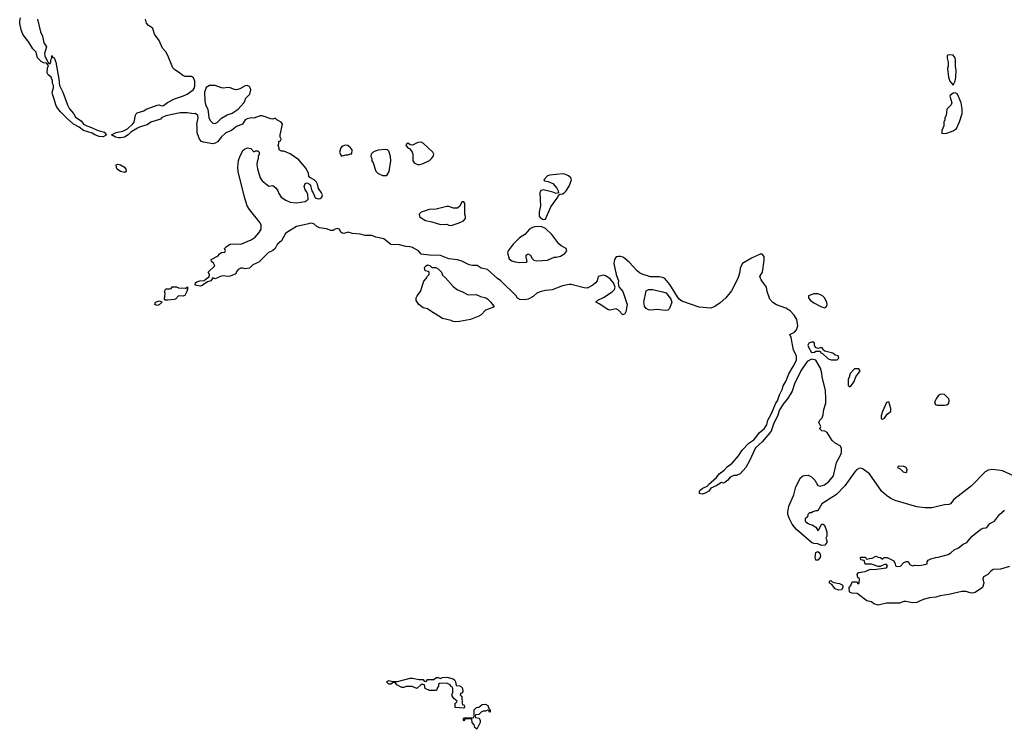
# Model space of a CAD drawing. Header units: inches. Extents: x 2347120 to 2490770, y 707513 to 877705.
# Tile 70 of 132: x 2404009 to 2413187, y 812428 to 819045. Entities that reach past the tile are written whole.
import ezdxf

# ---------------------------------------------------------------- set-up
doc = ezdxf.new("R2010")
doc.units = ezdxf.units.IN
doc.header["$MEASUREMENT"] = 0
doc.layers.add('C4801', color=7, linetype='Continuous')
doc.layers.add('C4811', color=7, linetype='Continuous')

msp = doc.modelspace()

# ---------------------------------------------------------------- linework, layer by layer
at = {"layer": 'C4801', "color": 5, "elevation": 60}
for points in [[(2404174, 819050), (2404204, 818930), (2404222.8, 818890), (2404234.8, 818830), (2404258, 818790), (2404240.4, 818730), (2404244.4, 818704.4), (2404278, 818638), (2404290, 818634), (2404298, 818650), (2404298, 818670), (2404308.7, 818690), (2404310, 818712), (2404314, 818694), (2404331.3, 818690), (2404344.7, 818650), (2404374.8, 818490), (2404381, 818430), (2404410.8, 818370), (2404454.8, 818250), (2404474.4, 818214.4), (2404510, 818171.3), (2404530, 818136), (2404581.4, 818101.4), (2404604.7, 818070), (2404633.4, 818053.4), (2404678.7, 818038.7), (2404730, 818013.4), (2404795.3, 817995.3), (2404818, 817970), (2404810, 817965.2), (2404787.7, 817952.3), (2404750, 817955.1), (2404710, 817969.7), (2404685.4, 817985.4), (2404603.7, 818010), (2404562.8, 818042.8), (2404510, 818071.5), (2404450, 818124), (2404390, 818184.7), (2404354.3, 818230), (2404344.4, 818250), (2404334.3, 818294.3), (2404314.5, 818350), (2404312.3, 818370), (2404325.2, 818410), (2404325.2, 818430), (2404314, 818450), (2404314, 818474), (2404302, 818510), (2404275.3, 818530), (2404265.2, 818550), (2404268.9, 818591.1), (2404278, 818618), (2404258, 818638), (2404230, 818641.2), (2404210, 818655.1), (2404175.1, 818690), (2404162, 818742), (2404130, 818774), (2404095.1, 818835.1), (2404049.4, 818890), (2404037.2, 818910), (2404022.7, 818950), (2404009, 819010), (2404009, 819030), (2404018, 819062)], [(2410000, 816640), (2409970, 816646.8), (2409890, 816646.6), (2409811.2, 816671.2), (2409785.6, 816685.6), (2409764.4, 816704.4), (2409690, 816782.4), (2409650, 816816.4), (2409630, 816829.8), (2409610, 816835.3), (2409590, 816837.7), (2409570, 816833), (2409553.4, 816810), (2409548.1, 816770), (2409570.2, 816670), (2409590.3, 816610), (2409587.1, 816587.1), (2409593, 816553), (2409630.2, 816510.2), (2409670.7, 816390), (2409659.9, 816320.1), (2409650, 816302), (2409630, 816294), (2409590, 816335.3), (2409570, 816348.7), (2409510, 816337.2), (2409490, 816342.7), (2409410, 816395.3), (2409378, 816410), (2409398, 816430), (2409450, 816454.8), (2409532, 816508), (2409553.2, 816530), (2409559, 816550), (2409542.7, 816590), (2409509.2, 816630), (2409470, 816656), (2409450, 816661.2), (2409402, 816650), (2409391, 816610), (2409376, 816590), (2409350, 816569.2), (2409297.5, 816542.5), (2409270, 816543.7), (2409150, 816576), (2409130, 816575.1), (2409070, 816562.7), (2408972.8, 816527.2), (2408910, 816519.3), (2408870, 816509.2), (2408830, 816493.2), (2408796.7, 816463.3), (2408750, 816439.3), (2408710, 816433.2), (2408670, 816435.3), (2408648.9, 816448.9), (2408635.3, 816470), (2408494, 816610), (2408462, 816630), (2408370, 816714), (2408310, 816729.2), (2408272.5, 816752.5), (2408230, 816752.7), (2408198.6, 816758.6), (2408130, 816794.5), (2408090, 816806.6), (2408010, 816816), (2407930, 816846.6), (2407830, 816849.2), (2407750, 816858), (2407725.2, 816890), (2407670, 816919.5), (2407650, 816926.6), (2407609.6, 816929.6), (2407550, 816946.6), (2407470, 816948.7), (2407402, 817002), (2407330, 817016.3), (2407290, 817033), (2407230, 817031.8), (2407183.3, 817043.3), (2407110, 817049.6), (2407070, 817063.7), (2407030, 817052.3), (2407014.8, 817054.8), (2407003, 817063), (2406990.7, 817090.7), (2406970, 817097.4), (2406950, 817092.6), (2406930, 817078.7), (2406910, 817080.5), (2406870, 817094.3), (2406804.8, 817104.8), (2406777.3, 817117.3), (2406750, 817139.8), (2406730, 817146), (2406710, 817145.7), (2406690, 817137.4), (2406590, 817115.1), (2406499.9, 817060.1), (2406488, 817050), (2406450, 816984), (2406410, 816948.7), (2406391, 816910), (2406370, 816892.3), (2406327.2, 816872.8), (2406236.7, 816783.3), (2406182, 816758), (2406150, 816729.3), (2406110, 816721.2), (2406090, 816729.3), (2406070, 816729.3), (2406044.4, 816715.6), (2406026, 816690), (2406023.6, 816676.4), (2405970, 816652.7), (2405950, 816649.2), (2405904.5, 816655.5), (2405886.4, 816653.6), (2405830, 816628.7), (2405810, 816638), (2405790.8, 816609.2), (2405761, 816599), (2405710, 816565.2), (2405690, 816561.2), (2405646, 816570), (2405648, 816590), (2405660.2, 816599.8), (2405688.9, 816611.1), (2405728.7, 816611.3), (2405749.1, 816630.9), (2405774.6, 816645.4), (2405778, 816670), (2405766, 816690), (2405828, 816750), (2405814.6, 816774.6), (2405798, 816790), (2405795.3, 816810), (2405857.5, 816842.5), (2405870, 816862), (2405890, 816874), (2405922, 816878), (2405926, 816890), (2405918, 816910), (2405935.3, 816930), (2405970.5, 816950.5), (2406010, 816955.5), (2406070, 816951), (2406167, 816993), (2406202.5, 817017.5), (2406241.2, 817058.8), (2406260.9, 817090), (2406259.6, 817130), (2406249.6, 817150), (2406150, 817273.6), (2406129.9, 817309.9), (2406104.5, 817390), (2406046.2, 817630), (2406043.9, 817670), (2406050, 817731), (2406064.2, 817775.8), (2406092.9, 817827.1), (2406103.2, 817836.8), (2406131.1, 817851.1), (2406162, 817842), (2406190, 817814), (2406210, 817822), (2406230, 817822), (2406242, 817810), (2406242, 817790), (2406232, 817770), (2406231.1, 817748.9), (2406222, 817718), (2406221, 817690), (2406226.8, 817653.2), (2406250.7, 817570), (2406270, 817542.8), (2406330, 817492), (2406370, 817498), (2406398, 817478), (2406416, 817450), (2406423.5, 817423.5), (2406446, 817390), (2406490, 817360.7), (2406530, 817344), (2406590, 817337.3), (2406669.3, 817350.7), (2406690, 817361), (2406699, 817370), (2406694.6, 817414.6), (2406683.1, 817443.1), (2406670, 817458), (2406659.3, 817490), (2406670, 817518), (2406690, 817524.7), (2406710, 817512), (2406718.5, 817498.5), (2406731, 817450), (2406744.7, 817430), (2406763.8, 817383.8), (2406790, 817373.4), (2406810, 817378), (2406826, 817390), (2406831.8, 817410), (2406822.9, 817430), (2406794.5, 817470), (2406786, 817510), (2406776, 817530), (2406754, 817550), (2406713.2, 817573.2), (2406705.6, 817585.6), (2406701.2, 817610), (2406678, 817658), (2406610, 817739), (2406530, 817795.3), (2406470, 817818), (2406450, 817818), (2406428, 817830), (2406427.3, 817847.3), (2406418, 817870), (2406426, 817890), (2406426, 817910), (2406442, 817918), (2406446, 817930), (2406438, 817950), (2406438, 817970), (2406458, 818070), (2406446, 818090), (2406406, 818110), (2406390, 818126), (2406370, 818118), (2406350, 818119), (2406270, 818149.2), (2406250.9, 818149.1), (2406190, 818125.2), (2406170, 818129), (2406130, 818119.3), (2406111.3, 818110), (2406084.7, 818070), (2406031.1, 818048.9), (2405982, 818010), (2405930, 817989.2), (2405890, 817952.3), (2405854.2, 817905.8), (2405830, 817892.3), (2405810, 817888.4), (2405721.5, 817901.5), (2405703.7, 817910), (2405685.1, 817930), (2405664.5, 817990), (2405664.5, 818050), (2405659.5, 818070), (2405674, 818130), (2405669.2, 818150), (2405649.3, 818169.3), (2405633, 818167), (2405570, 818175.9), (2405503.6, 818176.4), (2405370.4, 818149.6), (2405330.8, 818130), (2405322.8, 818117.2), (2405230, 818089.4), (2405195.9, 818064.1), (2405133.4, 818046.6), (2405105.8, 818034.2), (2405044.2, 817995.8), (2405019.3, 817970), (2404986, 817950), (2404950, 817942.6), (2404930, 817943.5), (2404902, 817950), (2404866, 817970), (2404907.3, 817992.7), (2404970, 818004.9), (2405013.3, 818026.7), (2405061.2, 818070), (2405077, 818090), (2405090, 818154), (2405094, 818166), (2405105.2, 818174.8), (2405165.2, 818194.8), (2405188, 818210), (2405230, 818227.3), (2405290, 818246.8), (2405310, 818250.8), (2405330, 818242.8), (2405350, 818244.9), (2405386.2, 818273.8), (2405452.3, 818307.7), (2405525.2, 818330), (2405570, 818349), (2405625.4, 818390), (2405637.1, 818410), (2405641.6, 818430), (2405641.4, 818470), (2405630, 818501.6), (2405610, 818514.3), (2405550, 818515.1), (2405530, 818523), (2405490, 818556.1), (2405456.3, 818576.3), (2405436.8, 818596.8), (2405390, 818711.6), (2405370, 818744.7), (2405340.3, 818780.3), (2405310, 818849.3), (2405267, 818910), (2405250, 818961.2), (2405244.5, 818970), (2405210.8, 818990.8), (2405190.9, 819010.9), (2405181, 819050)], [(2410000, 816335.5), (2409950, 816341.6), (2409890, 816337.4), (2409870, 816340.5), (2409850, 816353), (2409834.4, 816374.4), (2409827.2, 816410), (2409850, 816514.9), (2409870, 816527.4), (2409910, 816529), (2410000, 816505.7)]]:
    msp.add_lwpolyline(points, dxfattribs=at)
for points in [[(2405810, 818432.3), (2405777.3, 818430), (2405748.4, 818411.6), (2405731.5, 818370), (2405734, 818290), (2405741.6, 818250), (2405763.7, 818210), (2405771.8, 818131.8), (2405783.4, 818103.4), (2405810, 818078.8), (2405830, 818077.3), (2405850, 818086.8), (2405890, 818126.8), (2405943.3, 818156.7), (2405990, 818172.4), (2406044.2, 818210), (2406097, 818270), (2406109.2, 818290), (2406114, 818310), (2406153.3, 818350), (2406163.6, 818390), (2406158.4, 818410), (2406150, 818420.9), (2406130.9, 818430.9), (2406110, 818427.8), (2406060.4, 818399.6), (2406030, 818391.5), (2406010, 818392.3), (2405970, 818409.8), (2405950, 818413.6), (2405910, 818407.3), (2405890, 818409.7), (2405830.2, 818429.8)], [(2407050, 817876), (2407014.4, 817865.6), (2407001, 817850), (2406991.3, 817810), (2407002, 817782), (2407010, 817772), (2407050, 817784.7), (2407070, 817784.7), (2407094, 817794), (2407106, 817794), (2407108.7, 817830), (2407094, 817850), (2407068, 817870)], [(2407750, 817902), (2407719.1, 817900.9), (2407670, 817874), (2407650, 817879), (2407630, 817892.3), (2407615.3, 817884.7), (2407608.2, 817870), (2407610, 817867.3), (2407630, 817847.7), (2407644, 817844), (2407667.3, 817810), (2407673.4, 817790), (2407674.8, 817730), (2407684.7, 817710), (2407710, 817696), (2407730, 817691), (2407770, 817704.7), (2407830, 817731), (2407849, 817750), (2407864, 817770), (2407869, 817790), (2407859, 817810), (2407772.3, 817890)], [(2407415.1, 817835.1), (2407350, 817829.3), (2407321.1, 817818.9), (2407304.7, 817810), (2407284.7, 817790), (2407282, 817770), (2407291.3, 817750), (2407292, 817730), (2407304.7, 817710), (2407330, 817632), (2407350, 817611.3), (2407390, 817591.3), (2407430, 817592), (2407451.9, 817628.1), (2407469.2, 817730), (2407466, 817770), (2407450, 817818), (2407438, 817830)], [(2404990, 817619), (2404949.2, 817629.2), (2404918, 817650), (2404910, 817666), (2404908.9, 817691.1), (2404924, 817696), (2404948.9, 817691.1), (2404984.7, 817670), (2404998.8, 817650), (2405001, 817630)], [(2409070, 817606.9), (2408950, 817596.4), (2408930, 817587.6), (2408893.4, 817550), (2408900.7, 817540.7), (2408935.1, 817535.1), (2408978.7, 817518.7), (2409014.9, 817474.9), (2409027.4, 817450), (2409031.3, 817428.7), (2409010, 817424.7), (2408977.3, 817437.3), (2408890, 817459.1), (2408867.9, 817452.1), (2408857.7, 817430), (2408864, 817310), (2408850.6, 817250), (2408850, 817214), (2408861.1, 817201.1), (2408890, 817182.8), (2408910, 817186), (2408961.2, 817298.8), (2409025.7, 817390), (2409032.5, 817407.5), (2409042.9, 817417.1), (2409070, 817420.2), (2409083, 817430), (2409101.7, 817450), (2409130, 817493.4), (2409151.1, 817550), (2409146, 817570), (2409124.5, 817590), (2409090, 817604)], [(2408150, 817346), (2408130, 817346), (2408112.7, 817307.3), (2408090, 817286), (2408052.7, 817287.3), (2408010, 817302), (2407990, 817302), (2407890, 817277), (2407826, 817274), (2407752, 817250), (2407731.3, 817230), (2407736, 817210), (2407750, 817196), (2407792.8, 817172.8), (2407850, 817161.3), (2407930, 817136.3), (2407990, 817138), (2408010, 817127.3), (2408030, 817126.8), (2408106, 817150), (2408146, 817170), (2408166, 817190), (2408166, 817210), (2408158, 817230), (2408158, 817330)], [(2408870, 817116), (2408810, 817112.7), (2408790, 817107.3), (2408760.5, 817090), (2408717.2, 817042.8), (2408668.4, 817010), (2408610, 816952), (2408562.8, 816890), (2408556, 816870), (2408570, 816814), (2408596.9, 816796.9), (2408626.4, 816786.4), (2408670, 816781), (2408730, 816784.7), (2408738, 816790), (2408729, 816829), (2408729.2, 816850), (2408750, 816860.7), (2408770.5, 816850.5), (2408782, 816822), (2408802.8, 816802.8), (2408830, 816796), (2408930, 816801), (2408989.5, 816830.5), (2409010, 816830.8), (2409050, 816841), (2409090, 816866), (2409109, 816890), (2409104, 816910), (2409057, 816937), (2409035.4, 816955.4), (2408970, 817040.5), (2408910, 817098)], [(2408190, 816478), (2408263.6, 816483.6), (2408303.6, 816463.6), (2408354, 816450), (2408370, 816442), (2408402, 816410), (2408411.6, 816391.6), (2408432, 816370), (2408419.6, 816360.4), (2408350, 816335.3), (2408310, 816294), (2408290, 816281.2), (2408212, 816250), (2408110, 816229.5), (2408070, 816226), (2408050, 816229.3), (2408030, 816239), (2407950, 816259), (2407883.2, 816303.2), (2407850, 816319.3), (2407810, 816349.2), (2407770, 816359), (2407729, 816390), (2407705.6, 816425.6), (2407704, 816450), (2407713.2, 816470), (2407744, 816510), (2407774.6, 816605.4), (2407798, 816630), (2407810, 816654), (2407826, 816670), (2407826, 816690), (2407816.4, 816696.4), (2407790, 816702), (2407781.2, 816730), (2407790, 816744.7), (2407810, 816758), (2407832.7, 816752.7), (2407850, 816734), (2407887.3, 816732.7), (2407910, 816722), (2407942, 816690), (2407950, 816662), (2407978, 816638), (2408050, 816558), (2408090, 816524.7), (2408130.7, 816510.7)], [(2405550, 816542), (2405558, 816542), (2405572.7, 816552.7), (2405572.7, 816532.7), (2405566, 816510), (2405547.1, 816472.9), (2405530, 816465.2), (2405490, 816468.7), (2405459.9, 816440.1), (2405450, 816436), (2405390, 816429.3), (2405366, 816430), (2405360.2, 816440.2), (2405364, 816490), (2405358, 816510), (2405370, 816534), (2405410, 816534), (2405422, 816538), (2405430, 816554), (2405470, 816554), (2405490, 816544.7)], [(2405290, 816380.9), (2405269.6, 816389.6), (2405274, 816410), (2405310, 816422), (2405335.3, 816415.3), (2405336, 816410), (2405310, 816384.5)], [(2408150, 812626), (2408068, 812630), (2408068, 812672), (2408082, 812678), (2408086, 812690), (2408056.4, 812716.4), (2408040.4, 812740.4), (2408038, 812750), (2408046, 812770), (2408046, 812810), (2408042, 812822), (2408027.3, 812827.3), (2408022, 812842), (2407990, 812858), (2407923.6, 812856.4), (2407914, 812850), (2407914, 812830), (2407903.6, 812816.4), (2407894, 812790), (2407830, 812788.7), (2407788.9, 812808.9), (2407782, 812842), (2407770, 812846), (2407750, 812846), (2407710, 812808), (2407668.4, 812828.4), (2407611.6, 812828.4), (2407590, 812818), (2407570, 812818), (2407523.1, 812843.1), (2407510, 812866), (2407490, 812866), (2407470, 812848), (2407450, 812848), (2407428.7, 812870), (2407450, 812882), (2407486, 812874), (2407530, 812874), (2407650, 812904.7), (2407670, 812904.7), (2407730, 812892), (2407770, 812892), (2407778, 812878), (2407790, 812874), (2407802, 812878), (2407810, 812892), (2407870, 812894), (2407890, 812911.3), (2407910, 812911), (2407930, 812902), (2407949.3, 812910.7), (2407990, 812914), (2408050, 812898), (2408062, 812890), (2408072, 812870), (2408078, 812838), (2408110, 812834), (2408130, 812822), (2408138, 812810), (2408139.6, 812780.4), (2408130, 812766), (2408118, 812762), (2408114, 812750), (2408131.6, 812731.6), (2408134, 812670), (2408138, 812658), (2408151.6, 812651.6), (2408154, 812630)], [(2408390, 812588), (2408382, 812602), (2408370, 812606), (2408350, 812598), (2408330, 812598), (2408314, 812590), (2408290, 812566), (2408258, 812562), (2408254, 812550), (2408258, 812538), (2408292.7, 812532.7), (2408302, 812510), (2408302, 812490), (2408270, 812428), (2408250, 812446), (2408246, 812470), (2408226, 812490), (2408222, 812522), (2408210, 812526), (2408170, 812526), (2408158, 812522), (2408150, 812506), (2408146, 812510), (2408146, 812530), (2408150, 812534), (2408230, 812534), (2408242, 812538), (2408246, 812550), (2408246, 812610), (2408267.3, 812632.7), (2408290, 812634), (2408320.4, 812659.6), (2408350, 812662), (2408371.3, 812650), (2408382, 812622), (2408394, 812610), (2408394, 812590)]]:
    msp.add_lwpolyline(points, close=True, dxfattribs=at)
at = {"layer": 'C4811', "color": 5, "elevation": 60}
for points in [[(2412670, 818718), (2412654, 818710), (2412654, 818686), (2412664.7, 818650), (2412664.7, 818610), (2412658, 818590), (2412666, 818510), (2412678, 818470), (2412710, 818434), (2412728.7, 818470), (2412735.6, 818510), (2412738.4, 818570), (2412732.5, 818612.5), (2412732.3, 818670), (2412728.7, 818690), (2412710, 818713.2)], [(2412730, 818362), (2412710, 818358), (2412681, 818339), (2412678, 818330), (2412698, 818270), (2412691.3, 818250), (2412650.9, 818209.1), (2412644.7, 818150), (2412632, 818130), (2412632, 818110), (2412624.7, 818090), (2412623.6, 818056.4), (2412604.7, 818010), (2412604.7, 817984.7), (2412650, 817986.8), (2412710, 818007.3), (2412741.2, 818030), (2412770, 818092), (2412794.5, 818170), (2412794.8, 818214.8), (2412784, 818270), (2412750, 818348.7)], [(2411450, 816487.8), (2411412.8, 816487.2), (2411361, 816470), (2411361, 816450), (2411376, 816430), (2411410, 816404), (2411478, 816370), (2411510, 816359.1), (2411530, 816371.3), (2411534.7, 816390), (2411532.4, 816410), (2411511.1, 816450), (2411490, 816473.7)], [(2411390, 816039), (2411366, 816030), (2411356, 816010), (2411361, 815990), (2411390, 815942), (2411416.4, 815943.6), (2411430, 815954), (2411470, 815954), (2411478, 815938), (2411492.7, 815932.7), (2411543.6, 815883.6), (2411572.7, 815872.7), (2411630, 815874), (2411646, 815890), (2411638, 815910), (2411610, 815918), (2411590, 815934), (2411514, 815954), (2411502, 815962), (2411490, 815986), (2411470, 815986), (2411450, 815978), (2411427.3, 815987.3), (2411418, 816010), (2411418, 816030), (2411410, 816038)], [(2411830, 815788), (2411790, 815788), (2411750, 815746), (2411742, 815710), (2411732, 815690), (2411732.7, 815632.7), (2411750, 815622), (2411770, 815642), (2411788, 815670), (2411804, 815716), (2411842, 815770)], [(2412610, 815554.3), (2412590, 815551.2), (2412570, 815536.2), (2412552.2, 815510), (2412541.1, 815490), (2412537.6, 815470), (2412550, 815454.9), (2412564.7, 815450), (2412630, 815449.2), (2412650, 815454), (2412669.6, 815470), (2412673.3, 815490), (2412669.6, 815510), (2412630, 815549.6)], [(2412110, 815482), (2412090, 815474), (2412050.7, 815390), (2412038.8, 815350), (2412038, 815330), (2412043.5, 815323.5), (2412050, 815321), (2412070, 815328), (2412093.7, 815366.3), (2412129.4, 815390.6), (2412130, 815418)], [(2412198, 814882), (2412192, 814870), (2412216.8, 814856.8), (2412244.7, 814830), (2412270, 814824), (2412277.2, 814830), (2412280.9, 814850), (2412270, 814871.8), (2412250, 814878.4)], [(2411430, 814003.7), (2411422.4, 814030), (2411430, 814078), (2411450, 814086), (2411466, 814070), (2411473.4, 814050), (2411470.4, 814029.6), (2411450, 814003.7)], [(2411645.2, 813725.2), (2411610, 813739), (2411579.3, 813779.3), (2411558, 813790), (2411558, 813810), (2411570, 813814.8), (2411582.8, 813802.8), (2411597.3, 813797.3), (2411650, 813787.7), (2411675.9, 813775.9), (2411681, 813770), (2411682.8, 813750), (2411670, 813729.2)]]:
    msp.add_lwpolyline(points, close=True, dxfattribs=at)
for points in [[(2413271.8, 814791.8), (2413170, 814836.9), (2413130, 814845.1), (2413070.4, 814849.6), (2413036.7, 814843.3), (2413010, 814829.4), (2412881.4, 814698.6), (2412716.3, 814570), (2412684.7, 814530), (2412670, 814523.7), (2412630, 814520.7), (2412510, 814494), (2412446.6, 814493.4), (2412370, 814501.6), (2412170, 814562.3), (2412130, 814580.4), (2412089, 814609), (2412046.6, 814646.6), (2411930, 814809.6), (2411870, 814854.5), (2411850, 814862), (2411830, 814858.4), (2411810, 814847), (2411794.9, 814830), (2411700.8, 814699.2), (2411621.4, 814618.6), (2411484.7, 814530), (2411450, 814466), (2411430, 814466), (2411403.6, 814456.4), (2411390, 814446), (2411370, 814446), (2411354, 814430), (2411352, 814410), (2411332, 814390), (2411332, 814370), (2411352, 814350), (2411370, 814341), (2411396, 814336), (2411419.8, 814319.8), (2411431.3, 814311.3), (2411450, 814282), (2411455.3, 814284.7), (2411483.1, 814336.9), (2411490, 814342), (2411499.6, 814339.6), (2411511.6, 814331.6), (2411531.3, 814270), (2411531.3, 814230), (2411524.7, 814210), (2411532, 814190), (2411532, 814170), (2411515.3, 814144.7), (2411483.1, 814143.1), (2411450, 814158), (2411410, 814161.2), (2411390, 814169.3), (2411250, 814291.8), (2411230, 814312), (2411210, 814342), (2411183.5, 814390), (2411169.7, 814430), (2411168.5, 814451.5), (2411179.7, 814510), (2411225.4, 814614.6), (2411243.7, 814690), (2411287.9, 814772.1), (2411309.6, 814790.4), (2411323.9, 814796.1), (2411357.6, 814797.6), (2411390, 814780.7), (2411421, 814750), (2411450, 814702), (2411470, 814696), (2411510, 814707.3), (2411550, 814737.3), (2411595.6, 814790), (2411623.7, 814916.3), (2411664, 814990), (2411669, 815010), (2411668.7, 815048.7), (2411658, 815070), (2411610, 815095.3), (2411582, 815122), (2411536.5, 815196.5), (2411512.7, 815207.3), (2411486, 815210), (2411466, 815230), (2411478, 815250), (2411458, 815290), (2411468.7, 815310), (2411489.1, 815330.9), (2411499.3, 815360.7), (2411505.2, 815410), (2411522, 815470), (2411524.5, 815510), (2411519.5, 815590), (2411489.5, 815710), (2411486, 815750), (2411474, 815794), (2411428.7, 815868.7), (2411390, 815879), (2411350, 815856), (2411288.9, 815771.1), (2411230.6, 815650), (2411210, 815581.2), (2411167.3, 815510), (2411132, 815468), (2411092.9, 815407.1), (2411071.4, 815348.6), (2411038.4, 815281.6), (2411012.3, 815207.7), (2410930.8, 815110), (2410866.2, 815053.8), (2410810.8, 814930), (2410778, 814870), (2410724.7, 814810), (2410690, 814793.2), (2410666.4, 814793.6), (2410630, 814778), (2410611.3, 814750), (2410582, 814730), (2410570, 814724), (2410550, 814728.7), (2410501.4, 814698.6), (2410450, 814678), (2410431.3, 814650), (2410398, 814630), (2410370, 814622), (2410346.6, 814626.6), (2410345.2, 814645.2), (2410350, 814656), (2410370, 814674), (2410423.1, 814696.9), (2410429, 814710), (2410502.9, 814777.1), (2410529.7, 814810.3), (2410576.2, 814843.8), (2410603.3, 814876.7), (2410648.7, 814910), (2410710, 814978), (2410744, 815030), (2410804.1, 815095.9), (2410852, 815128), (2410872, 815148), (2410905.1, 815194.9), (2410948.7, 815230), (2410972.9, 815267.1), (2410984, 815310), (2411014.2, 815365.8), (2411058, 815470), (2411072.3, 815490), (2411092.1, 815547.9), (2411118.6, 815601.4), (2411125.2, 815630), (2411149, 815670), (2411177.5, 815742.5), (2411219.3, 815810), (2411249.3, 815870), (2411249.2, 815910), (2411223.2, 815963.2), (2411200.4, 816080.4), (2411188, 816110), (2411230, 816132), (2411250, 816154), (2411262, 816190), (2411254, 816250), (2411228.7, 816290), (2411190, 816328.7), (2411150, 816354), (2411064.7, 816384.7), (2411030, 816408), (2411000.2, 816440.2), (2410975.3, 816510), (2410968.7, 816550), (2410920.2, 816620.2), (2410908, 816650), (2410934, 816690), (2410950, 816802), (2410950, 816837.2), (2410930, 816857.6), (2410910, 816856.9), (2410830, 816822), (2410747.7, 816770), (2410726, 816730), (2410722.8, 816690), (2410702, 816630), (2410643.7, 816516.3), (2410590.1, 816449.9), (2410537, 816403), (2410490, 816368.8), (2410450, 816355.5), (2410343.7, 816363.7), (2410180.1, 816420.1), (2410157.5, 816437.5), (2410140, 816460), (2410070, 816576.3), (2410023, 816630), (2410010, 816637.8), (2410000, 816640)], [(2410000, 816505.7), (2410036.3, 816496.3), (2410078.7, 816438.7), (2410086.3, 816410), (2410067.2, 816352.8), (2410050, 816335.1), (2410030, 816331.8), (2410000, 816335.5)], [(2413234.4, 813945.6), (2413150, 813921.2), (2413082.8, 813917.2), (2413059.6, 813900.4), (2413032, 813870), (2412992, 813850), (2412986, 813830), (2412996, 813790), (2412984.7, 813750), (2412916.3, 813703.7), (2412890, 813697.2), (2412870, 813699), (2412830, 813712.7), (2412790, 813712), (2412670, 813683.7), (2412590, 813672), (2412550, 813659.3), (2412490, 813653.6), (2412430, 813637), (2412370, 813609), (2412330, 813608.7), (2412270, 813621.2), (2412250, 813619), (2412210, 813604), (2412090, 813605.2), (2412010, 813585.2), (2411970, 813599), (2411950, 813615.3), (2411904.7, 813624.7), (2411814.2, 813694.2), (2411770, 813697.2), (2411750, 813704), (2411745.2, 813710), (2411739.3, 813750), (2411755.3, 813770), (2411770, 813802), (2411810, 813802), (2411826, 813786), (2411834, 813790), (2411838, 813830), (2411822, 813842), (2411815.3, 813870), (2411829.2, 813890.8), (2411890, 813898.8), (2411940.2, 813919.8), (2411970, 813918), (2412090, 813934), (2412098, 813950), (2412090, 813966), (2412070, 813966), (2412030, 813946), (2412010, 813946), (2411950, 813968), (2411890, 813968), (2411882, 814002), (2411848.4, 814008.4), (2411846, 814030), (2411850, 814034), (2411891.6, 814031.6), (2411898, 814018), (2411910, 814014), (2411930, 814022), (2411956.4, 814023.6), (2411990, 814042), (2412012, 814032), (2412034, 814030), (2412050, 814014), (2412066, 814030), (2412094, 814030), (2412158, 813998), (2412171.1, 813971.1), (2412172, 813952), (2412186.8, 813946.8), (2412218, 813950), (2412250, 813982), (2412271.6, 813991.6), (2412292, 813992), (2412305.4, 813965.4), (2412330, 813952), (2412350, 813958), (2412390, 813956), (2412430, 813960.7), (2412468, 813970), (2412468.9, 813991.1), (2412476.4, 814003.6), (2412501.2, 814018.8), (2412548.9, 814031.1), (2412571.6, 814031.6), (2412663.1, 814056.9), (2412690, 814072), (2412719, 814101), (2412760.2, 814119.8), (2412804.7, 814155.3), (2412838, 814170), (2412888.7, 814230), (2412967.2, 814292.8), (2412990, 814302.8), (2413013.6, 814306.4), (2413030, 814318), (2413052.9, 814347.1), (2413095.3, 814370), (2413142, 814430), (2413190, 814471.3)]]:
    msp.add_lwpolyline(points, dxfattribs=at)

doc.saveas('drawing.dxf')
